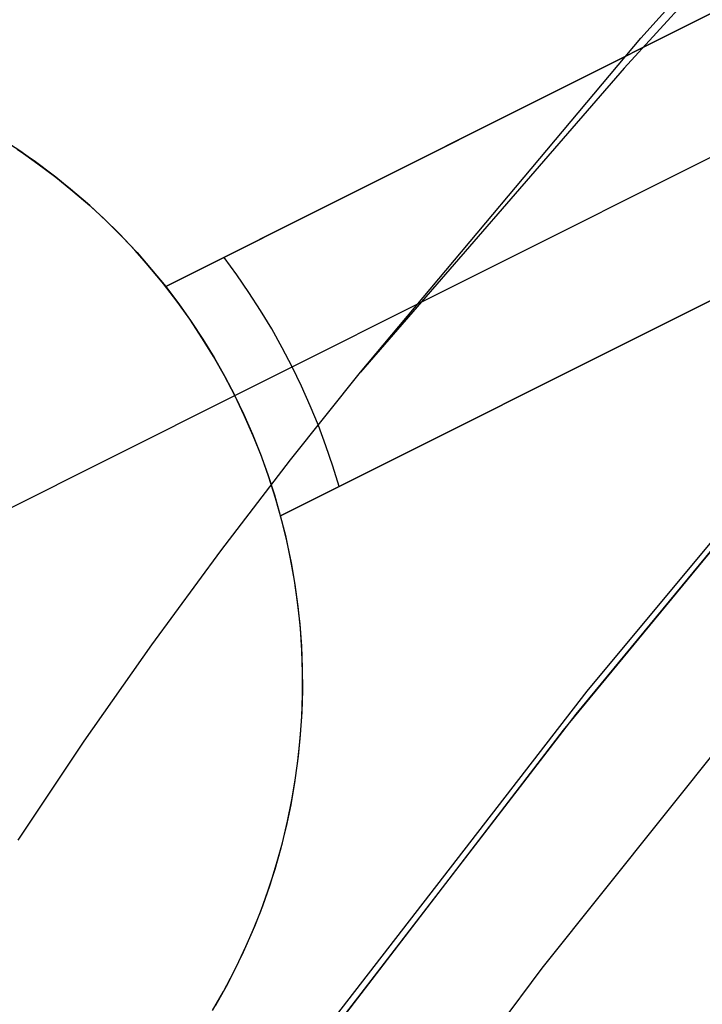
# Model space of a CAD drawing. Header units: millimetres. Extents: x 6049 to 7254, y -11340 to -10297.
# Tile 90 of 237: x 6608.76 to 6611.43, y -10648.75 to -10644.91. Entities that reach past the tile are written whole.
import ezdxf

# ---------------------------------------------------------------- set-up
doc = ezdxf.new("R2010")
doc.units = ezdxf.units.MM
doc.layers.add('color', color=7, linetype='Continuous')

msp = doc.modelspace()

# ---------------------------------------------------------------- linework, layer by layer
at = {"color": 8, "true_color": 0x7f7f7f}
for p, q in [((6611.1861, -10644.983, 64.4777), (6612.321, -10643.716, 64.862)), ((6611.1861, -10644.983, 64.4777), (6612.321, -10643.716, 64.862)), ((6612.1675, -10643.95, 64.0911), (6611.1212, -10645.0993, 64.0911)), ((6612.1675, -10643.95, 64.0911), (6611.1212, -10645.0993, 64.0911)), ((6610.0925, -10646.2852, 64.0911), (6611.1861, -10644.983, 64.4777)), ((6610.0925, -10646.2852, 64.0911), (6611.1861, -10644.983, 64.4777)), ((6611.1212, -10645.0993, 64.0911), (6610.0925, -10646.2852, 64.0911)), ((6611.1212, -10645.0993, 64.0911), (6610.0925, -10646.2852, 64.0911)), ((6612.133, -10646.1367, 72.0783), (6610.9746, -10647.5293, 71.6662)), ((6612.133, -10646.1367, 72.0783), (6610.9746, -10647.5293, 71.6662)), ((6610.9332, -10647.6178, 88.1), (6612.0785, -10646.2314, 88.1)), ((6610.9332, -10647.6178, 88.1), (6612.0785, -10646.2314, 88.1)), ((6609.8196, -10646.6274, 63.9912), (6610.0925, -10646.2852, 64.0911)), ((6609.8196, -10646.6274, 63.9912), (6610.0925, -10646.2852, 64.0911)), ((6612.0259, -10646.293, 77.6), (6610.8835, -10647.6802, 77.6)), ((6609.5484, -10646.9819, 63.889), (6609.8196, -10646.6274, 63.9912)), ((6609.5484, -10646.9819, 63.889), (6609.8196, -10646.6274, 63.9912)), ((6609.2802, -10647.3478, 63.7849), (6609.5484, -10646.9819, 63.889)), ((6609.2802, -10647.3478, 63.7849), (6609.5484, -10646.9819, 63.889)), ((6611.8895, -10647.2439, 62.1), (6610.7993, -10648.6084, 62.1)), ((6611.8895, -10647.2439, 62.1), (6610.7993, -10648.6084, 62.1)), ((6609.0164, -10647.724, 63.6792), (6609.2802, -10647.3478, 63.7849)), ((6609.0164, -10647.724, 63.6792), (6609.2802, -10647.3478, 63.7849)), ((6610.9746, -10647.5293, 71.6662), (6609.8662, -10648.9613, 71.2519)), ((6610.9746, -10647.5293, 71.6662), (6609.8662, -10648.9613, 71.2519)), ((6609.8364, -10649.0429, 88.1), (6610.9332, -10647.6178, 88.1)), ((6609.8364, -10649.0429, 88.1), (6610.9332, -10647.6178, 88.1)), ((6610.8835, -10647.6802, 77.6), (6609.7897, -10649.1059, 77.6)), ((6608.7585, -10648.1096, 63.5723), (6609.0164, -10647.724, 63.6792)), ((6608.7585, -10648.1096, 63.5723), (6609.0164, -10647.724, 63.6792)), ((6610.7993, -10648.6084, 62.1), (6609.7558, -10650.0089, 62.1)), ((6610.7993, -10648.6084, 62.1), (6609.7558, -10650.0089, 62.1))]:
    msp.add_line(p, q, dxfattribs=at)
at = {"layer": 'color', "color": 254, "true_color": 0xcad1ee}
for p, q in [((6611.5915, -10644.8199, 28.2), (6609.3337, -10645.9514, 28.2)), ((6611.5915, -10644.8199, 28.2), (6609.3337, -10645.9514, 28.2)), ((6609.3337, -10645.9514, 22.3699), (6611.5915, -10644.8199, 26.7)), ((6609.3337, -10645.9514, 22.3699), (6611.5915, -10644.8199, 26.7)), ((6609.3337, -10645.9514, 25.2849), (6610.8571, -10645.188, 25.2849)), ((6609.6029, -10646.3758, 22.3699), (6611.8379, -10645.2557, 26.7)), ((6609.6029, -10646.3758, 22.3699), (6611.8379, -10645.2557, 26.7)), ((6608.7647, -10645.4225, 23.95), (6608.692, -10645.3754, 23.95)), ((6608.8264, -10645.4654, 19.7), (6608.7554, -10645.4163, 19.7)), ((6608.8264, -10645.4654, 19.7), (6608.7554, -10645.4163, 19.7)), ((6610.4626, -10645.3857, 28.2), (6610.4626, -10645.3857, 24.5266)), ((6608.7647, -10645.4225, 28.2), (6608.8357, -10645.4722, 28.2)), ((6608.8357, -10645.4722, 23.95), (6608.7647, -10645.4225, 23.95)), ((6608.7647, -10645.4225, 28.2), (6608.8357, -10645.4722, 28.2)), ((6608.8956, -10645.517, 19.7), (6608.8264, -10645.4654, 19.7)), ((6608.8956, -10645.517, 19.7), (6608.8264, -10645.4654, 19.7)), ((6608.8357, -10645.4722, 28.2), (6608.905, -10645.5243, 28.2)), ((6608.905, -10645.5243, 23.95), (6608.8357, -10645.4722, 23.95)), ((6608.8357, -10645.4722, 28.2), (6608.905, -10645.5243, 28.2)), ((6608.963, -10645.5709, 19.7), (6608.8956, -10645.517, 19.7)), ((6608.963, -10645.5709, 19.7), (6608.8956, -10645.517, 19.7)), ((6608.905, -10645.5243, 28.2), (6608.9724, -10645.5788, 28.2)), ((6608.9724, -10645.5788, 23.95), (6608.905, -10645.5243, 23.95)), ((6608.905, -10645.5243, 28.2), (6608.9724, -10645.5788, 28.2)), ((6609.0285, -10645.6271, 19.7), (6608.963, -10645.5709, 19.7)), ((6609.0285, -10645.6271, 19.7), (6608.963, -10645.5709, 19.7)), ((6608.9724, -10645.5788, 28.2), (6609.0379, -10645.6355, 28.2)), ((6609.0379, -10645.6355, 23.95), (6608.9724, -10645.5788, 23.95)), ((6608.9724, -10645.5788, 28.2), (6609.0379, -10645.6355, 28.2)), ((6609.092, -10645.6855, 19.7), (6609.0285, -10645.6271, 19.7)), ((6609.092, -10645.6855, 19.7), (6609.0285, -10645.6271, 19.7)), ((6609.0379, -10645.6355, 28.2), (6609.1014, -10645.6945, 28.2)), ((6609.1014, -10645.6945, 23.95), (6609.0379, -10645.6355, 23.95)), ((6609.0379, -10645.6355, 28.2), (6609.1014, -10645.6945, 28.2)), ((6609.1534, -10645.7461, 19.7), (6609.092, -10645.6855, 19.7)), ((6609.1534, -10645.7461, 19.7), (6609.092, -10645.6855, 19.7)), ((6609.1014, -10645.6945, 28.2), (6609.1628, -10645.7557, 28.2)), ((6609.1628, -10645.7557, 23.95), (6609.1014, -10645.6945, 23.95)), ((6609.1014, -10645.6945, 28.2), (6609.1628, -10645.7557, 28.2)), ((6612.0396, -10645.7139, 26.7), (6609.7818, -10646.8454, 22.3699)), ((6609.7818, -10646.8454, 28.2), (6612.0396, -10645.7139, 28.2)), ((6609.7818, -10646.8454, 28.2), (6612.0396, -10645.7139, 28.2)), ((6612.0396, -10645.7139, 26.7), (6609.7818, -10646.8454, 22.3699)), ((6609.2128, -10645.8088, 19.7), (6609.1534, -10645.7461, 19.7)), ((6609.2128, -10645.8088, 19.7), (6609.1534, -10645.7461, 19.7)), ((6609.1628, -10645.7557, 28.2), (6609.222, -10645.819, 28.2)), ((6609.222, -10645.819, 23.95), (6609.1628, -10645.7557, 23.95)), ((6609.1628, -10645.7557, 28.2), (6609.222, -10645.819, 28.2)), ((6609.2699, -10645.8735, 19.7), (6609.2128, -10645.8088, 19.7)), ((6609.2699, -10645.8735, 19.7), (6609.2128, -10645.8088, 19.7)), ((6609.222, -10645.819, 28.2), (6609.279, -10645.8842, 28.2)), ((6609.279, -10645.8842, 23.95), (6609.222, -10645.819, 23.95)), ((6609.222, -10645.819, 28.2), (6609.279, -10645.8842, 28.2)), ((6609.611, -10645.9049, 22.8029), (6609.5615, -10645.8373, 22.8029)), ((6609.3248, -10645.9401, 19.7), (6609.2699, -10645.8735, 19.7)), ((6609.3248, -10645.9401, 19.7), (6609.2699, -10645.8735, 19.7)), ((6609.279, -10645.8842, 28.2), (6609.3337, -10645.9514, 28.2)), ((6609.3337, -10645.9514, 23.95), (6609.279, -10645.8842, 23.95)), ((6609.279, -10645.8842, 28.2), (6609.3337, -10645.9514, 28.2)), ((6609.6584, -10645.974, 22.8029), (6609.611, -10645.9049, 22.8029)), ((6609.3773, -10646.0086, 19.7), (6609.3248, -10645.9401, 19.7)), ((6609.3773, -10646.0086, 19.7), (6609.3248, -10645.9401, 19.7)), ((6609.3337, -10645.9514, 28.2), (6609.3337, -10645.9514, 22.3699)), ((6609.3337, -10645.9514, 22.3699), (6609.3844, -10646.0183, 22.3699)), ((6609.3337, -10645.9514, 28.2), (6609.3337, -10645.9514, 22.3699)), ((6609.3337, -10645.9514, 22.3699), (6609.3844, -10646.0183, 22.3699)), ((6609.7037, -10646.0445, 22.8029), (6609.6584, -10645.974, 22.8029)), ((6609.4274, -10646.0788, 19.7), (6609.3773, -10646.0086, 19.7)), ((6609.4274, -10646.0788, 19.7), (6609.3773, -10646.0086, 19.7)), ((6609.3844, -10646.0183, 22.3699), (6609.4329, -10646.0868, 22.3699)), ((6609.3844, -10646.0183, 22.3699), (6609.4329, -10646.0868, 22.3699)), ((6609.7468, -10646.1163, 22.8029), (6609.7037, -10646.0445, 22.8029)), ((6609.4751, -10646.1508, 19.7), (6609.4274, -10646.0788, 19.7)), ((6609.4751, -10646.1508, 19.7), (6609.4274, -10646.0788, 19.7)), ((6609.4329, -10646.0868, 22.3699), (6609.479, -10646.1568, 22.3699)), ((6609.4329, -10646.0868, 22.3699), (6609.479, -10646.1568, 22.3699)), ((6609.7818, -10646.8454, 25.2849), (6611.3051, -10646.082, 25.2849)), ((6609.7878, -10646.1895, 22.8029), (6609.7468, -10646.1163, 22.8029)), ((6609.5203, -10646.2243, 19.7), (6609.4751, -10646.1508, 19.7)), ((6609.5203, -10646.2243, 19.7), (6609.4751, -10646.1508, 19.7)), ((6609.479, -10646.1568, 22.3699), (6609.5228, -10646.2284, 22.3699)), ((6609.479, -10646.1568, 22.3699), (6609.5228, -10646.2284, 22.3699)), ((6609.5629, -10646.2993, 19.7), (6609.5203, -10646.2243, 19.7)), ((6609.5629, -10646.2993, 19.7), (6609.5203, -10646.2243, 19.7)), ((6609.8264, -10646.2638, 22.8029), (6609.7878, -10646.1895, 22.8029)), ((6609.5228, -10646.2284, 22.3699), (6609.5641, -10646.3015, 22.3699)), ((6609.5228, -10646.2284, 22.3699), (6609.5641, -10646.3015, 22.3699)), ((6609.6029, -10646.3758, 19.7), (6609.5629, -10646.2993, 19.7)), ((6609.6029, -10646.3758, 19.7), (6609.5629, -10646.2993, 19.7)), ((6609.8628, -10646.3393, 22.8029), (6609.8264, -10646.2638, 22.8029)), ((6610.9107, -10646.2797, 24.5266), (6610.9107, -10646.2797, 28.2)), ((6609.5641, -10646.3015, 22.3699), (6609.6029, -10646.3758, 22.3699)), ((6609.5641, -10646.3015, 22.3699), (6609.6029, -10646.3758, 22.3699)), ((6609.8969, -10646.4158, 22.8029), (6609.8628, -10646.3393, 22.8029)), ((6608.4854, -10646.9359, 19.7), (6609.6029, -10646.3758, 19.7)), ((6609.6029, -10646.3758, 22.3699), (6609.6029, -10646.3758, 19.7)), ((6609.6392, -10646.4514, 22.3699), (6609.6029, -10646.3758, 22.3699)), ((6609.6029, -10646.3758, 22.3699), (6609.6029, -10646.3758, 19.7)), ((6609.6392, -10646.4514, 22.3699), (6609.6029, -10646.3758, 22.3699)), ((6609.6402, -10646.4536, 19.7), (6609.6029, -10646.3758, 19.7)), ((6609.6402, -10646.4536, 19.7), (6609.6029, -10646.3758, 19.7)), ((6609.9287, -10646.4934, 22.8029), (6609.8969, -10646.4158, 22.8029)), ((6609.673, -10646.5282, 22.3699), (6609.6392, -10646.4514, 22.3699)), ((6609.673, -10646.5282, 22.3699), (6609.6392, -10646.4514, 22.3699)), ((6609.6749, -10646.5327, 19.7), (6609.6402, -10646.4536, 19.7)), ((6609.6749, -10646.5327, 19.7), (6609.6402, -10646.4536, 19.7)), ((6609.7042, -10646.6061, 22.3699), (6609.673, -10646.5282, 22.3699)), ((6609.7042, -10646.6061, 22.3699), (6609.673, -10646.5282, 22.3699)), ((6609.958, -10646.5718, 22.8029), (6609.9287, -10646.4934, 22.8029)), ((6609.7067, -10646.6129, 19.7), (6609.6749, -10646.5327, 19.7)), ((6609.7067, -10646.6129, 19.7), (6609.6749, -10646.5327, 19.7)), ((6609.7327, -10646.685, 22.3699), (6609.7042, -10646.6061, 22.3699)), ((6609.7327, -10646.685, 22.3699), (6609.7042, -10646.6061, 22.3699)), ((6609.985, -10646.6512, 22.8029), (6609.958, -10646.5718, 22.8029)), ((6609.7358, -10646.6941, 19.7), (6609.7067, -10646.6129, 19.7)), ((6609.7358, -10646.6941, 19.7), (6609.7067, -10646.6129, 19.7)), ((6609.7586, -10646.7648, 22.3699), (6609.7327, -10646.685, 22.3699)), ((6609.7586, -10646.7648, 22.3699), (6609.7327, -10646.685, 22.3699)), ((6610.0095, -10646.7313, 22.8029), (6609.985, -10646.6512, 22.8029)), ((6609.7621, -10646.7763, 19.7), (6609.7358, -10646.6941, 19.7)), ((6609.7621, -10646.7763, 19.7), (6609.7358, -10646.6941, 19.7)), ((6609.7818, -10646.8454, 22.3699), (6609.7586, -10646.7648, 22.3699)), ((6609.7818, -10646.8454, 22.3699), (6609.7586, -10646.7648, 22.3699)), ((6609.7855, -10646.8594, 19.7), (6609.7621, -10646.7763, 19.7)), ((6609.7855, -10646.8594, 19.7), (6609.7621, -10646.7763, 19.7)), ((6609.8027, -10646.9287, 28.2), (6609.7818, -10646.8454, 28.2)), ((6609.7818, -10646.8454, 22.3699), (6609.7818, -10646.8454, 28.2)), ((6609.8027, -10646.9287, 28.2), (6609.7818, -10646.8454, 28.2)), ((6609.8027, -10646.9287, 23.95), (6609.7818, -10646.8454, 23.95)), ((6609.7818, -10646.8454, 22.3699), (6609.7818, -10646.8454, 28.2)), ((6609.806, -10646.9432, 19.7), (6609.7855, -10646.8594, 19.7)), ((6609.806, -10646.9432, 19.7), (6609.7855, -10646.8594, 19.7)), ((6609.8207, -10647.0127, 28.2), (6609.8027, -10646.9287, 28.2)), ((6609.8207, -10647.0127, 28.2), (6609.8027, -10646.9287, 28.2)), ((6609.8207, -10647.0127, 23.95), (6609.8027, -10646.9287, 23.95)), ((6609.8237, -10647.0277, 19.7), (6609.806, -10646.9432, 19.7)), ((6609.8237, -10647.0277, 19.7), (6609.806, -10646.9432, 19.7)), ((6609.8359, -10647.0973, 28.2), (6609.8207, -10647.0127, 28.2)), ((6609.8359, -10647.0973, 28.2), (6609.8207, -10647.0127, 28.2)), ((6609.8359, -10647.0973, 23.95), (6609.8207, -10647.0127, 23.95)), ((6609.8383, -10647.1128, 19.7), (6609.8237, -10647.0277, 19.7)), ((6609.8383, -10647.1128, 19.7), (6609.8237, -10647.0277, 19.7)), ((6609.8481, -10647.1823, 28.2), (6609.8359, -10647.0973, 28.2)), ((6609.8481, -10647.1823, 28.2), (6609.8359, -10647.0973, 28.2)), ((6609.8481, -10647.1823, 23.95), (6609.8359, -10647.0973, 23.95)), ((6609.8501, -10647.1983, 19.7), (6609.8383, -10647.1128, 19.7)), ((6609.8501, -10647.1983, 19.7), (6609.8383, -10647.1128, 19.7)), ((6609.8574, -10647.2676, 28.2), (6609.8481, -10647.1823, 28.2)), ((6609.8574, -10647.2676, 28.2), (6609.8481, -10647.1823, 28.2)), ((6609.8574, -10647.2676, 23.95), (6609.8481, -10647.1823, 23.95)), ((6609.8589, -10647.2841, 19.7), (6609.8501, -10647.1983, 19.7)), ((6609.8589, -10647.2841, 19.7), (6609.8501, -10647.1983, 19.7)), ((6609.8638, -10647.3533, 28.2), (6609.8574, -10647.2676, 28.2)), ((6609.8638, -10647.3533, 28.2), (6609.8574, -10647.2676, 28.2)), ((6609.8638, -10647.3533, 23.95), (6609.8574, -10647.2676, 23.95)), ((6609.8647, -10647.3702, 19.7), (6609.8589, -10647.2841, 19.7)), ((6609.8647, -10647.3702, 19.7), (6609.8589, -10647.2841, 19.7)), ((6609.8672, -10647.4391, 28.2), (6609.8638, -10647.3533, 28.2)), ((6609.8672, -10647.4391, 28.2), (6609.8638, -10647.3533, 28.2)), ((6609.8672, -10647.4391, 23.95), (6609.8638, -10647.3533, 23.95)), ((6609.8676, -10647.4565, 19.7), (6609.8647, -10647.3702, 19.7)), ((6609.8676, -10647.4565, 19.7), (6609.8647, -10647.3702, 19.7)), ((6609.8677, -10647.525, 28.2), (6609.8672, -10647.4391, 28.2)), ((6609.8677, -10647.525, 28.2), (6609.8672, -10647.4391, 28.2)), ((6609.8677, -10647.525, 23.95), (6609.8672, -10647.4391, 23.95)), ((6609.8674, -10647.5428, 19.7), (6609.8676, -10647.4565, 19.7)), ((6609.8674, -10647.5428, 19.7), (6609.8676, -10647.4565, 19.7)), ((6609.8652, -10647.6108, 28.2), (6609.8677, -10647.525, 28.2)), ((6609.8652, -10647.6108, 28.2), (6609.8677, -10647.525, 28.2)), ((6609.8652, -10647.6108, 23.95), (6609.8677, -10647.525, 23.95)), ((6609.8643, -10647.629, 19.7), (6609.8674, -10647.5428, 19.7)), ((6609.8643, -10647.629, 19.7), (6609.8674, -10647.5428, 19.7)), ((6609.8583, -10647.7151, 19.7), (6609.8643, -10647.629, 19.7)), ((6609.8583, -10647.7151, 19.7), (6609.8643, -10647.629, 19.7)), ((6609.8598, -10647.6965, 28.2), (6609.8652, -10647.6108, 28.2)), ((6609.8598, -10647.6965, 28.2), (6609.8652, -10647.6108, 28.2)), ((6609.8598, -10647.6965, 23.95), (6609.8652, -10647.6108, 23.95)), ((6609.8492, -10647.8009, 19.7), (6609.8583, -10647.7151, 19.7)), ((6609.8492, -10647.8009, 19.7), (6609.8583, -10647.7151, 19.7)), ((6609.8515, -10647.782, 28.2), (6609.8598, -10647.6965, 28.2)), ((6609.8515, -10647.782, 28.2), (6609.8598, -10647.6965, 28.2)), ((6609.8515, -10647.782, 23.95), (6609.8598, -10647.6965, 23.95)), ((6609.8402, -10647.8672, 28.2), (6609.8515, -10647.782, 28.2)), ((6609.8402, -10647.8672, 28.2), (6609.8515, -10647.782, 28.2)), ((6609.8402, -10647.8672, 23.95), (6609.8515, -10647.782, 23.95)), ((6609.8372, -10647.8864, 19.7), (6609.8492, -10647.8009, 19.7)), ((6609.8372, -10647.8864, 19.7), (6609.8492, -10647.8009, 19.7)), ((6609.826, -10647.9519, 28.2), (6609.8402, -10647.8672, 28.2)), ((6609.826, -10647.9519, 28.2), (6609.8402, -10647.8672, 28.2)), ((6609.826, -10647.9519, 23.95), (6609.8402, -10647.8672, 23.95)), ((6609.8223, -10647.9714, 19.7), (6609.8372, -10647.8864, 19.7)), ((6609.8223, -10647.9714, 19.7), (6609.8372, -10647.8864, 19.7)), ((6609.8089, -10648.036, 28.2), (6609.826, -10647.9519, 28.2)), ((6609.8089, -10648.036, 28.2), (6609.826, -10647.9519, 28.2)), ((6609.8089, -10648.036, 23.95), (6609.826, -10647.9519, 23.95)), ((6609.8044, -10648.0558, 19.7), (6609.8223, -10647.9714, 19.7)), ((6609.8044, -10648.0558, 19.7), (6609.8223, -10647.9714, 19.7)), ((6609.7836, -10648.1396, 19.7), (6609.8044, -10648.0558, 19.7)), ((6609.7836, -10648.1396, 19.7), (6609.8044, -10648.0558, 19.7)), ((6609.7889, -10648.1195, 28.2), (6609.8089, -10648.036, 28.2)), ((6609.7889, -10648.1195, 28.2), (6609.8089, -10648.036, 28.2)), ((6609.7889, -10648.1195, 23.95), (6609.8089, -10648.036, 23.95)), ((6609.7599, -10648.2226, 19.7), (6609.7836, -10648.1396, 19.7)), ((6609.7599, -10648.2226, 19.7), (6609.7836, -10648.1396, 19.7)), ((6609.766, -10648.2023, 28.2), (6609.7889, -10648.1195, 28.2)), ((6609.766, -10648.2023, 28.2), (6609.7889, -10648.1195, 28.2)), ((6609.766, -10648.2023, 23.95), (6609.7889, -10648.1195, 23.95)), ((6609.7403, -10648.2843, 28.2), (6609.766, -10648.2023, 28.2)), ((6609.7403, -10648.2843, 28.2), (6609.766, -10648.2023, 28.2)), ((6609.7403, -10648.2843, 23.95), (6609.766, -10648.2023, 23.95)), ((6609.7334, -10648.3047, 19.7), (6609.7599, -10648.2226, 19.7)), ((6609.7334, -10648.3047, 19.7), (6609.7599, -10648.2226, 19.7)), ((6609.7119, -10648.3653, 28.2), (6609.7403, -10648.2843, 28.2)), ((6609.7119, -10648.3653, 28.2), (6609.7403, -10648.2843, 28.2)), ((6609.7119, -10648.3653, 23.95), (6609.7403, -10648.2843, 23.95)), ((6609.7041, -10648.3859, 19.7), (6609.7334, -10648.3047, 19.7)), ((6609.7041, -10648.3859, 19.7), (6609.7334, -10648.3047, 19.7)), ((6609.6806, -10648.4453, 28.2), (6609.7119, -10648.3653, 28.2)), ((6609.6806, -10648.4453, 28.2), (6609.7119, -10648.3653, 28.2)), ((6609.6806, -10648.4453, 23.95), (6609.7119, -10648.3653, 23.95)), ((6609.672, -10648.466, 19.7), (6609.7041, -10648.3859, 19.7)), ((6609.672, -10648.466, 19.7), (6609.7041, -10648.3859, 19.7)), ((6609.6466, -10648.5242, 28.2), (6609.6806, -10648.4453, 28.2)), ((6609.6466, -10648.5242, 28.2), (6609.6806, -10648.4453, 28.2)), ((6609.6466, -10648.5242, 23.95), (6609.6806, -10648.4453, 23.95)), ((6609.6371, -10648.545, 19.7), (6609.672, -10648.466, 19.7)), ((6609.6371, -10648.545, 19.7), (6609.672, -10648.466, 19.7)), ((6609.61, -10648.6019, 28.2), (6609.6466, -10648.5242, 28.2)), ((6609.61, -10648.6019, 28.2), (6609.6466, -10648.5242, 28.2)), ((6609.61, -10648.6019, 23.95), (6609.6466, -10648.5242, 23.95)), ((6609.5996, -10648.6227, 19.7), (6609.6371, -10648.545, 19.7)), ((6609.5996, -10648.6227, 19.7), (6609.6371, -10648.545, 19.7)), ((6609.5707, -10648.6782, 28.2), (6609.61, -10648.6019, 28.2)), ((6609.5707, -10648.6782, 28.2), (6609.61, -10648.6019, 28.2)), ((6609.5707, -10648.6782, 23.95), (6609.61, -10648.6019, 23.95)), ((6609.5594, -10648.699, 19.7), (6609.5996, -10648.6227, 19.7)), ((6609.5594, -10648.699, 19.7), (6609.5996, -10648.6227, 19.7)), ((6609.5287, -10648.7532, 28.2), (6609.5707, -10648.6782, 28.2)), ((6609.5287, -10648.7532, 28.2), (6609.5707, -10648.6782, 28.2)), ((6609.5287, -10648.7532, 23.95), (6609.5707, -10648.6782, 23.95)), ((6609.5165, -10648.7739, 19.7), (6609.5594, -10648.699, 19.7)), ((6609.5165, -10648.7739, 19.7), (6609.5594, -10648.699, 19.7))]:
    msp.add_line(p, q, dxfattribs=at)

doc.saveas('drawing.dxf')
